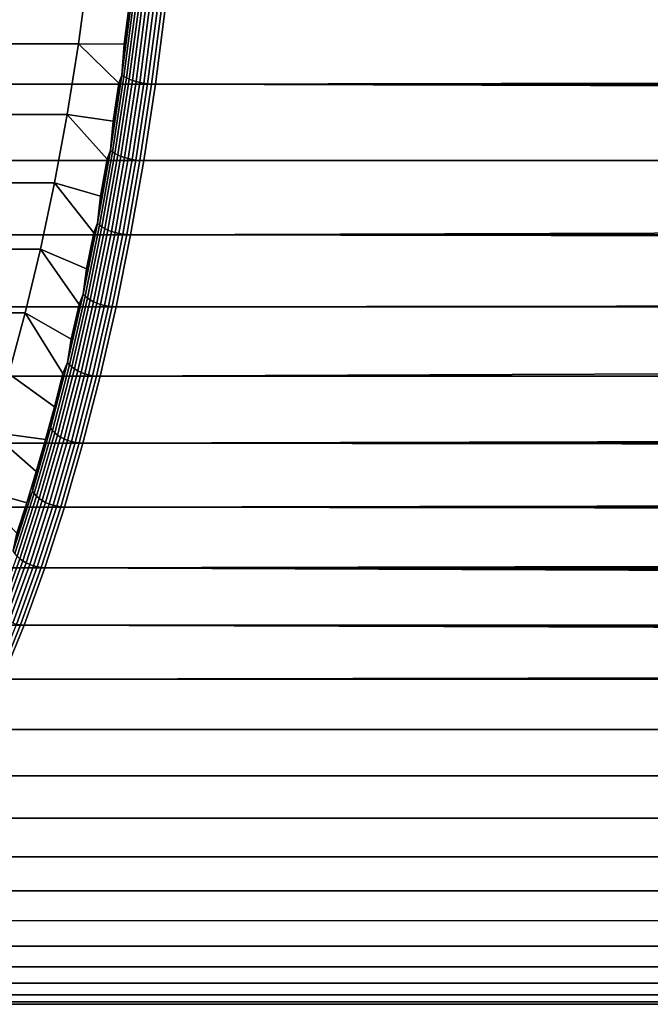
# Model space of a CAD drawing. Header units: metres. Extents: x -22 to 244, y -22 to 22.
# Tile 120 of 154: x 114.34 to 121.11, y -16 to -5.43. Entities that reach past the tile are written whole.
import ezdxf

# ---------------------------------------------------------------- set-up
doc = ezdxf.new("R2010")
doc.units = ezdxf.units.M
doc.layers.add('solid_10_151_023_XXX', color=7, linetype='CONTINUOUS')

msp = doc.modelspace()

# ---------------------------------------------------------------- linework, layer by layer
at = {"layer": 'solid_10_151_023_XXX'}
for points in [[(115.077484, -4.912882, 157.995056), (114.97197, -5.689437, 158.284958), (113.891357, -5.68918, 157.891541), (113.996841, -4.912883, 157.60173)], [(115.46489, -5.694771, 156.930679), (114.97197, -5.689437, 158.284958), (115.077484, -4.912882, 157.995056), (115.518478, -5.274545, 156.783432)], [(232.921371, -6.122859, 230.981873), (232.81192, -5.28444, 231.282608), (105.577545, -5.284465, 184.973083), (105.687012, -6.122935, 184.672318)], [(115.545906, -5.199482, 156.71701), (115.438202, -6.024468, 157.012924), (115.518478, -5.274545, 156.783432)], [(115.567986, -5.21331, 156.682983), (115.459991, -6.04049, 156.979706), (115.438202, -6.024468, 157.012924), (115.545906, -5.199482, 156.71701)], [(115.438202, -6.024468, 157.012924), (115.46489, -5.694771, 156.930679), (115.518478, -5.274545, 156.783432)], [(115.595016, -5.226568, 156.652512), (115.486755, -6.055851, 156.949982), (115.459991, -6.04049, 156.979706), (115.567986, -5.21331, 156.682983)], [(115.626465, -5.238986, 156.62619), (115.517937, -6.07024, 156.924362), (115.486755, -6.055851, 156.949982), (115.595016, -5.226568, 156.652512)], [(115.661682, -5.25031, 156.604568), (115.552917, -6.083361, 156.903381), (115.517937, -6.07024, 156.924362), (115.626465, -5.238986, 156.62619)], [(115.699944, -5.26031, 156.588074), (115.590973, -6.094947, 156.887466), (115.552917, -6.083361, 156.903381), (115.661682, -5.25031, 156.604568)], [(115.740471, -5.268782, 156.577072), (115.631332, -6.104763, 156.876938), (115.590973, -6.094947, 156.887466), (115.699944, -5.26031, 156.588074)], [(115.782448, -5.275552, 156.571762), (115.673164, -6.112608, 156.872009), (115.631332, -6.104763, 156.876938), (115.740471, -5.268782, 156.577072)], [(115.825005, -5.280483, 156.57225), (115.715622, -6.118321, 156.872787), (115.673164, -6.112608, 156.872009), (115.782448, -5.275552, 156.571762)], [(115.867279, -5.283474, 156.578537), (115.757835, -6.121787, 156.879242), (115.715622, -6.118321, 156.872787), (115.825005, -5.280483, 156.57225)], [(115.757835, -6.121787, 156.879242), (115.867279, -5.283474, 156.578537), (115.908012, -5.284465, 156.590347), (115.798538, -6.122935, 156.891113)], [(215.816696, -5.430064, 193.009201), (216.031616, -5.929922, 193.289444), (115.798538, -6.122935, 156.891113), (115.908012, -5.284465, 156.590347)], [(114.97197, -5.689437, 158.284958), (114.851196, -6.446716, 158.616791), (113.770515, -6.446901, 158.223557), (113.891357, -5.68918, 157.891541)], [(115.345528, -6.520787, 157.258621), (114.851196, -6.446716, 158.616791), (114.97197, -5.689437, 158.284958), (115.407219, -6.110299, 157.089111)], [(115.438202, -6.024468, 157.012924), (115.407219, -6.110299, 157.089111), (114.97197, -5.689437, 158.284958), (115.46489, -5.694771, 156.930679)], [(115.438202, -6.024468, 157.012924), (115.314842, -6.830499, 157.351852), (115.407219, -6.110299, 157.089111)], [(115.459991, -6.04049, 156.979706), (115.336304, -6.848664, 157.319519), (115.314842, -6.830499, 157.351852), (115.438202, -6.024468, 157.012924)], [(216.031616, -5.929922, 193.289444), (216.271423, -6.428708, 193.599014), (115.798538, -6.122935, 156.891113)], [(232.921371, -6.122859, 230.981873), (105.687012, -6.122935, 184.672318), (105.812386, -6.94214, 184.32785), (233.046738, -6.941964, 230.637466)], [(115.314842, -6.830499, 157.351852), (115.345528, -6.520787, 157.258621), (115.407219, -6.110299, 157.089111)], [(115.486755, -6.055851, 156.949982), (115.362747, -6.866081, 157.290665), (115.336304, -6.848664, 157.319519), (115.459991, -6.04049, 156.979706)], [(115.517937, -6.07024, 156.924362), (115.393646, -6.882394, 157.265854), (115.362747, -6.866081, 157.290665), (115.486755, -6.055851, 156.949982)], [(115.552917, -6.083361, 156.903381), (115.428352, -6.897271, 157.245621), (115.393646, -6.882394, 157.265854), (115.517937, -6.07024, 156.924362)], [(115.590973, -6.094947, 156.887466), (115.466171, -6.910408, 157.230362), (115.428352, -6.897271, 157.245621), (115.552917, -6.083361, 156.903381)], [(115.631332, -6.104763, 156.876938), (115.506325, -6.921537, 157.220383), (115.466171, -6.910408, 157.230362), (115.590973, -6.094947, 156.887466)], [(115.673164, -6.112608, 156.872009), (115.547997, -6.930431, 157.215897), (115.506325, -6.921537, 157.220383), (115.631332, -6.104763, 156.876938)], [(115.715622, -6.118321, 156.872787), (115.59034, -6.936909, 157.21698), (115.547997, -6.930431, 157.215897), (115.673164, -6.112608, 156.872009)], [(115.757835, -6.121787, 156.879242), (115.632484, -6.940839, 157.223633), (115.59034, -6.936909, 157.21698), (115.715622, -6.118321, 156.872787)], [(115.632484, -6.940839, 157.223633), (115.757835, -6.121787, 156.879242), (115.798538, -6.122935, 156.891113), (115.673164, -6.94214, 157.23558)], [(216.271423, -6.428708, 193.599014), (216.537491, -6.925035, 193.938431), (115.673164, -6.94214, 157.23558), (115.798538, -6.122935, 156.891113)], [(114.851196, -6.446716, 158.616791), (114.715561, -7.182165, 158.989426), (113.634926, -7.182149, 158.596085), (113.770515, -6.446901, 158.223557)], [(115.210228, -7.325526, 157.630341), (114.715561, -7.182165, 158.989426), (114.851196, -6.446716, 158.616791), (115.279846, -6.925971, 157.439072)], [(115.314842, -6.830499, 157.351852), (115.279846, -6.925971, 157.439072), (114.851196, -6.446716, 158.616791), (115.345528, -6.520787, 157.258621)], [(115.314842, -6.830499, 157.351852), (115.176216, -7.615039, 157.732712), (115.279846, -6.925971, 157.439072)], [(115.336304, -6.848664, 157.319519), (115.197311, -7.63529, 157.701401), (115.176216, -7.615039, 157.732712), (115.314842, -6.830499, 157.351852)], [(115.362747, -6.866081, 157.290665), (115.223404, -7.654707, 157.673508), (115.197311, -7.63529, 157.701401), (115.336304, -6.848664, 157.319519)], [(115.393646, -6.882394, 157.265854), (115.253967, -7.672894, 157.649612), (115.223404, -7.654707, 157.673508), (115.362747, -6.866081, 157.290665)], [(233.046738, -6.941964, 230.637466), (105.812386, -6.94214, 184.32785), (105.95327, -7.739502, 183.940765), (233.187607, -7.739283, 230.250412)], [(115.176216, -7.615039, 157.732712), (115.210228, -7.325526, 157.630341), (115.279846, -6.925971, 157.439072)], [(115.428352, -6.897271, 157.245621), (115.288376, -7.68948, 157.630203), (115.253967, -7.672894, 157.649612), (115.393646, -6.882394, 157.265854)], [(115.466171, -6.910408, 157.230362), (115.325928, -7.704125, 157.615677), (115.288376, -7.68948, 157.630203), (115.428352, -6.897271, 157.245621)], [(115.506325, -6.921537, 157.220383), (115.36586, -7.716533, 157.606308), (115.325928, -7.704125, 157.615677), (115.466171, -6.910408, 157.230362)], [(115.547997, -6.930431, 157.215897), (115.407349, -7.726449, 157.602325), (115.36586, -7.716533, 157.606308), (115.506325, -6.921537, 157.220383)], [(115.59034, -6.936909, 157.21698), (115.449554, -7.733671, 157.603775), (115.407349, -7.726449, 157.602325), (115.547997, -6.930431, 157.215897)], [(115.632484, -6.940839, 157.223633), (115.491623, -7.738051, 157.610657), (115.449554, -7.733671, 157.603775), (115.59034, -6.936909, 157.21698)], [(115.491623, -7.738051, 157.610657), (115.632484, -6.940839, 157.223633), (115.673164, -6.94214, 157.23558), (115.53228, -7.739502, 157.622665)], [(216.537491, -6.925035, 193.938431), (216.830994, -7.416986, 194.307785), (115.53228, -7.739502, 157.622665), (115.673164, -6.94214, 157.23558)], [(114.565529, -7.893354, 159.401642), (113.484924, -7.893168, 159.008194), (113.634926, -7.182149, 158.596085), (114.715561, -7.182165, 158.989426)], [(115.059448, -8.106334, 158.044617), (114.565529, -7.893354, 159.401642), (114.715561, -7.182165, 158.989426), (115.136749, -7.719068, 157.83223)], [(115.176216, -7.615039, 157.732712), (115.136749, -7.719068, 157.83223), (114.715561, -7.182165, 158.989426), (115.210228, -7.325526, 157.630341)], [(216.830994, -7.416986, 194.307785), (217.153076, -7.902297, 194.70668), (115.53228, -7.739502, 157.622665)], [(115.176216, -7.615039, 157.732712), (115.022766, -8.375618, 158.154312), (115.136749, -7.719068, 157.83223)], [(115.197311, -7.63529, 157.701401), (115.043457, -8.397893, 158.124115), (115.022766, -8.375618, 158.154312), (115.176216, -7.615039, 157.732712)], [(115.223404, -7.654707, 157.673508), (115.06916, -8.41925, 158.097305), (115.043457, -8.397893, 158.124115), (115.197311, -7.63529, 157.701401)], [(115.253967, -7.672894, 157.649612), (115.099358, -8.439253, 158.074417), (115.06916, -8.41925, 158.097305), (115.223404, -7.654707, 157.673508)], [(115.288376, -7.68948, 157.630203), (115.13343, -8.457495, 158.055923), (115.099358, -8.439253, 158.074417), (115.253967, -7.672894, 157.649612)], [(115.325928, -7.704125, 157.615677), (115.170685, -8.473603, 158.042206), (115.13343, -8.457495, 158.055923), (115.288376, -7.68948, 157.630203)], [(115.36586, -7.716533, 157.606308), (115.210365, -8.487249, 158.033524), (115.170685, -8.473603, 158.042206), (115.325928, -7.704125, 157.615677)], [(233.187607, -7.739283, 230.250412), (105.95327, -7.739502, 183.940765), (106.10923, -8.512513, 183.512283), (233.343582, -8.512399, 229.821884)], [(115.022766, -8.375618, 158.154312), (115.059448, -8.106334, 158.044617), (115.136749, -7.719068, 157.83223)], [(115.407349, -7.726449, 157.602325), (115.251656, -8.498156, 158.03009), (115.210365, -8.487249, 158.033524), (115.36586, -7.716533, 157.606308)], [(115.449554, -7.733671, 157.603775), (115.293716, -8.506099, 158.031937), (115.251656, -8.498156, 158.03009), (115.407349, -7.726449, 157.602325)], [(115.491623, -7.738051, 157.610657), (115.335693, -8.510918, 158.039062), (115.293716, -8.506099, 158.031937), (115.449554, -7.733671, 157.603775)], [(115.335693, -8.510918, 158.039062), (115.491623, -7.738051, 157.610657), (115.53228, -7.739502, 157.622665), (115.37632, -8.512513, 158.051147)], [(217.153076, -7.902297, 194.70668), (217.504745, -8.378399, 195.134155), (115.37632, -8.512513, 158.051147), (115.53228, -7.739502, 157.622665)], [(114.565529, -7.893354, 159.401642), (114.401619, -8.577789, 159.851974), (113.32093, -8.577957, 159.458771), (113.484924, -7.893168, 159.008194)], [(114.893646, -8.860767, 158.500137), (114.401619, -8.577789, 159.851974), (114.565529, -7.893354, 159.401642), (114.978386, -8.487032, 158.267334)], [(115.022766, -8.375618, 158.154312), (114.978386, -8.487032, 158.267334), (114.565529, -7.893354, 159.401642), (115.059448, -8.106334, 158.044617)], [(115.022766, -8.375618, 158.154312), (114.854973, -9.109845, 158.615326), (114.978386, -8.487032, 158.267334)], [(115.043457, -8.397893, 158.124115), (114.875214, -9.134072, 158.586349), (114.854973, -9.109845, 158.615326), (115.022766, -8.375618, 158.154312)], [(115.06916, -8.41925, 158.097305), (114.90049, -9.157301, 158.560715), (114.875214, -9.134072, 158.586349), (115.043457, -8.397893, 158.124115)], [(115.099358, -8.439253, 158.074417), (114.93029, -9.179058, 158.538925), (114.90049, -9.157301, 158.560715), (115.06916, -8.41925, 158.097305)], [(115.13343, -8.457495, 158.055923), (114.963997, -9.198899, 158.521439), (114.93029, -9.179058, 158.538925), (115.099358, -8.439253, 158.074417)], [(217.504745, -8.378399, 195.134155), (217.886078, -8.841574, 195.587708), (115.205788, -9.25874, 158.519684), (115.37632, -8.512513, 158.051147)], [(233.51416, -9.258832, 229.35321), (233.343582, -8.512399, 229.821884), (106.10923, -8.512513, 183.512283), (106.279762, -9.25874, 183.043732)], [(114.854973, -9.109845, 158.615326), (114.893646, -8.860767, 158.500137), (114.978386, -8.487032, 158.267334)], [(115.170685, -8.473603, 158.042206), (115.000931, -9.216419, 158.508606), (114.963997, -9.198899, 158.521439), (115.13343, -8.457495, 158.055923)], [(115.210365, -8.487249, 158.033524), (115.040337, -9.231262, 158.500687), (115.000931, -9.216419, 158.508606), (115.170685, -8.473603, 158.042206)], [(115.251656, -8.498156, 158.03009), (115.081406, -9.243125, 158.497833), (115.040337, -9.231262, 158.500687), (115.210365, -8.487249, 158.033524)], [(115.293716, -8.506099, 158.031937), (115.123314, -9.251764, 158.500137), (115.081406, -9.243125, 158.497833), (115.251656, -8.498156, 158.03009)], [(115.335693, -8.510918, 158.039062), (115.165192, -9.257006, 158.507523), (115.123314, -9.251764, 158.500137), (115.293716, -8.506099, 158.031937)], [(115.165192, -9.257006, 158.507523), (115.335693, -8.510918, 158.039062), (115.37632, -8.512513, 158.051147), (115.205788, -9.25874, 158.519684)], [(114.401619, -8.577789, 159.851974), (114.224365, -9.233225, 160.338974), (113.143715, -9.233252, 159.945663), (113.32093, -8.577957, 159.458771)], [(114.713387, -9.586293, 158.995407), (114.224365, -9.233225, 160.338974), (114.401619, -8.577789, 159.851974), (114.805298, -9.227275, 158.742889)], [(114.854973, -9.109845, 158.615326), (114.805298, -9.227275, 158.742889), (114.401619, -8.577789, 159.851974), (114.893646, -8.860767, 158.500137)], [(217.886078, -8.841574, 195.587708), (218.295547, -9.286758, 196.0625), (115.205788, -9.25874, 158.519684)], [(114.854973, -9.109845, 158.615326), (114.67337, -9.81541, 159.114288), (114.805298, -9.227275, 158.742889)], [(114.875214, -9.134072, 158.586349), (114.693123, -9.841513, 159.086639), (114.67337, -9.81541, 159.114288), (114.854973, -9.109845, 158.615326)], [(114.90049, -9.157301, 158.560715), (114.717934, -9.866541, 159.062286), (114.693123, -9.841513, 159.086639), (114.875214, -9.134072, 158.586349)], [(114.93029, -9.179058, 158.538925), (114.747299, -9.889982, 159.041687), (114.717934, -9.866541, 159.062286), (114.90049, -9.157301, 158.560715)], [(114.963997, -9.198899, 158.521439), (114.780609, -9.911361, 159.025284), (114.747299, -9.889982, 159.041687), (114.93029, -9.179058, 158.538925)], [(233.698792, -9.976074, 228.845963), (233.51416, -9.258832, 229.35321), (106.279762, -9.25874, 183.043732), (106.46434, -9.975837, 182.536621)], [(114.618019, -9.93746, 159.257416), (114.034378, -9.85743, 160.860977), (114.224365, -9.233225, 160.338974), (114.713387, -9.586293, 158.995407)], [(114.67337, -9.81541, 159.114288), (114.713387, -9.586293, 158.995407), (114.805298, -9.227275, 158.742889)], [(115.000931, -9.216419, 158.508606), (114.817192, -9.930238, 159.013412), (114.780609, -9.911361, 159.025284), (114.963997, -9.198899, 158.521439)], [(115.040337, -9.231262, 158.500687), (114.8563, -9.94623, 159.006302), (114.817192, -9.930238, 159.013412), (115.000931, -9.216419, 158.508606)], [(115.081406, -9.243125, 158.497833), (114.897141, -9.959011, 159.004105), (114.8563, -9.94623, 159.006302), (115.040337, -9.231262, 158.500687)], [(115.123314, -9.251764, 158.500137), (114.938873, -9.96832, 159.006882), (114.897141, -9.959011, 159.004105), (115.081406, -9.243125, 158.497833)], [(115.165192, -9.257006, 158.507523), (114.980644, -9.973967, 159.014542), (114.938873, -9.96832, 159.006882), (115.123314, -9.251764, 158.500137)], [(114.980644, -9.973967, 159.014542), (115.165192, -9.257006, 158.507523), (115.205788, -9.25874, 158.519684), (115.02121, -9.975837, 159.02681)], [(218.295547, -9.286758, 196.0625), (218.730789, -9.70909, 196.552505), (115.02121, -9.975837, 159.02681), (115.205788, -9.25874, 158.519684)], [(114.67337, -9.81541, 159.114288), (114.618019, -9.93746, 159.257416), (114.713387, -9.586293, 158.995407)], [(218.730789, -9.70909, 196.552505), (219.18808, -10.10369, 197.05011), (115.02121, -9.975837, 159.02681)], [(114.67337, -9.81541, 159.114288), (114.478516, -10.49009, 159.649643), (114.618019, -9.93746, 159.257416)], [(114.693123, -9.841513, 159.086639), (114.497749, -10.517988, 159.623428), (114.478516, -10.49009, 159.649643), (114.67337, -9.81541, 159.114288)], [(114.417191, -10.61521, 159.809204), (113.832306, -10.448241, 161.416153), (114.034378, -9.85743, 160.860977), (114.519264, -10.28051, 159.528748)], [(114.618019, -9.93746, 159.257416), (114.519264, -10.28051, 159.528748), (114.034378, -9.85743, 160.860977)], [(114.717934, -9.866541, 159.062286), (114.522064, -10.544736, 159.600433), (114.497749, -10.517988, 159.623428), (114.693123, -9.841513, 159.086639)], [(114.747299, -9.889982, 159.041687), (114.550964, -10.56979, 159.581116), (114.522064, -10.544736, 159.600433), (114.717934, -9.866541, 159.062286)], [(114.780609, -9.911361, 159.025284), (114.583847, -10.592637, 159.565872), (114.550964, -10.56979, 159.581116), (114.747299, -9.889982, 159.041687)], [(114.817192, -9.930238, 159.013412), (114.620064, -10.612812, 159.555023), (114.583847, -10.592637, 159.565872), (114.780609, -9.911361, 159.025284)], [(114.8563, -9.94623, 159.006302), (114.658852, -10.629904, 159.548798), (114.620064, -10.612812, 159.555023), (114.817192, -9.930238, 159.013412)], [(233.89682, -10.661754, 228.301865), (233.698792, -9.976074, 228.845963), (106.46434, -9.975837, 182.536621), (106.662384, -10.661546, 181.992508)], [(114.478516, -10.49009, 159.649643), (114.519264, -10.28051, 159.528748), (114.618019, -9.93746, 159.257416)], [(114.897141, -9.959011, 159.004105), (114.699432, -10.643563, 159.547302), (114.658852, -10.629904, 159.548798), (114.8563, -9.94623, 159.006302)], [(114.938873, -9.96832, 159.006882), (114.740982, -10.653512, 159.550568), (114.699432, -10.643563, 159.547302), (114.897141, -9.959011, 159.004105)], [(114.980644, -9.973967, 159.014542), (114.782646, -10.659547, 159.558548), (114.740982, -10.653512, 159.550568), (114.938873, -9.96832, 159.006882)], [(114.782646, -10.659547, 159.558548), (114.980644, -9.973967, 159.014542), (115.02121, -9.975837, 159.02681), (114.823166, -10.661546, 159.570923)], [(219.18808, -10.10369, 197.05011), (219.663025, -10.466637, 197.54715), (114.823166, -10.661546, 159.570923), (115.02121, -9.975837, 159.02681)], [(114.478516, -10.49009, 159.649643), (114.417191, -10.61521, 159.809204), (114.519264, -10.28051, 159.528748)], [(114.417191, -10.61521, 159.809204), (114.31189, -10.941236, 160.098511), (113.832306, -10.448241, 161.416153)], [(114.478516, -10.49009, 159.649643), (114.271027, -11.131766, 160.219711), (114.417191, -10.61521, 159.809204)], [(114.497749, -10.517988, 159.623428), (114.289711, -11.16137, 160.195007), (114.271027, -11.131766, 160.219711), (114.478516, -10.49009, 159.649643)], [(114.522064, -10.544736, 159.600433), (114.313499, -11.189754, 160.173462), (114.289711, -11.16137, 160.195007), (114.497749, -10.517988, 159.623428)], [(114.550964, -10.56979, 159.581116), (114.341896, -11.21634, 160.155502), (114.313499, -11.189754, 160.173462), (114.522064, -10.544736, 159.600433)], [(219.663025, -10.466637, 197.54715), (220.151443, -10.795468, 198.036087), (114.823166, -10.661546, 159.570923)], [(234.107681, -11.313817, 227.722549), (233.89682, -10.661754, 228.301865), (106.662384, -10.661546, 181.992508), (106.87326, -11.313708, 181.413116)], [(114.271027, -11.131766, 160.219711), (114.31189, -10.941236, 160.098511), (114.417191, -10.61521, 159.809204)], [(114.583847, -10.592637, 159.565872), (114.374336, -11.240585, 160.14151), (114.341896, -11.21634, 160.155502), (114.550964, -10.56979, 159.581116)], [(114.620064, -10.612812, 159.555023), (114.410149, -11.261994, 160.13176), (114.374336, -11.240585, 160.14151), (114.583847, -10.592637, 159.565872)], [(114.658852, -10.629904, 159.548798), (114.448601, -11.280131, 160.126465), (114.410149, -11.261994, 160.13176), (114.620064, -10.612812, 159.555023)], [(114.699432, -10.643563, 159.547302), (114.488914, -11.294626, 160.125702), (114.448601, -11.280131, 160.126465), (114.658852, -10.629904, 159.548798)], [(114.740982, -10.653512, 159.550568), (114.530266, -11.305183, 160.129517), (114.488914, -11.294626, 160.125702), (114.699432, -10.643563, 159.547302)], [(114.782646, -10.659547, 159.558548), (114.571808, -11.311588, 160.137833), (114.530266, -11.305183, 160.129517), (114.740982, -10.653512, 159.550568)], [(114.571808, -11.311588, 160.137833), (114.782646, -10.659547, 159.558548), (114.823166, -10.661546, 159.570923), (114.612289, -11.313708, 160.150299)], [(220.151443, -10.795468, 198.036087), (220.648102, -11.088285, 198.508972), (114.612289, -11.313708, 160.150299), (114.823166, -10.661546, 159.570923)], [(220.648102, -11.088285, 198.508972), (221.145874, -11.343509, 198.957153), (114.612289, -11.313708, 160.150299)], [(114.341896, -11.21634, 160.155502), (114.120766, -11.8276, 160.763062), (114.092888, -11.799565, 160.779587), (114.313499, -11.189754, 160.173462)], [(114.374336, -11.240585, 160.14151), (114.152725, -11.853166, 160.750381), (114.120766, -11.8276, 160.763062), (114.341896, -11.21634, 160.155502)], [(114.410149, -11.261994, 160.13176), (114.18811, -11.875742, 160.741791), (114.152725, -11.853166, 160.750381), (114.374336, -11.240585, 160.14151)], [(114.448601, -11.280131, 160.126465), (114.226212, -11.894868, 160.737473), (114.18811, -11.875742, 160.741791), (114.410149, -11.261994, 160.13176)], [(114.488914, -11.294626, 160.125702), (114.266235, -11.910152, 160.737503), (114.226212, -11.894868, 160.737473), (114.448601, -11.280131, 160.126465)], [(114.530266, -11.305183, 160.129517), (114.307381, -11.921286, 160.741898), (114.266235, -11.910152, 160.737503), (114.488914, -11.294626, 160.125702)], [(114.571808, -11.311588, 160.137833), (114.348793, -11.928039, 160.750549), (114.307381, -11.921286, 160.741898), (114.530266, -11.305183, 160.129517)], [(234.330734, -11.930378, 227.109711), (234.107681, -11.313817, 227.722549), (106.87326, -11.313708, 181.413116), (107.096313, -11.930275, 180.800293)], [(114.348793, -11.928039, 160.750549), (114.571808, -11.311588, 160.137833), (114.612289, -11.313708, 160.150299), (114.389236, -11.930275, 160.763138)], [(222.124268, -11.745095, 199.758743), (222.600937, -11.897101, 200.109589), (114.389236, -11.930275, 160.763138), (114.612289, -11.313708, 160.150299)], [(221.638748, -11.561559, 199.37442), (222.124268, -11.745095, 199.758743), (114.612289, -11.313708, 160.150299)], [(221.145874, -11.343509, 198.957153), (221.638748, -11.561559, 199.37442), (114.612289, -11.313708, 160.150299)], [(234.565262, -12.509412, 226.465332), (234.330734, -11.930378, 227.109711), (107.096313, -11.930275, 180.800293), (107.330841, -12.509304, 180.15593)], [(114.348793, -11.928039, 160.750549), (114.114311, -12.506959, 161.394775), (114.073029, -12.499878, 161.385757), (114.307381, -11.921286, 160.741898)], [(114.114311, -12.506959, 161.394775), (114.348793, -11.928039, 160.750549), (114.389236, -11.930275, 160.763138), (114.154709, -12.509304, 161.407501)], [(224.846863, -12.280803, 201.398193), (225.277435, -12.297812, 201.576614), (114.154709, -12.509304, 161.407501), (114.389236, -11.930275, 160.763138)], [(222.600937, -11.897101, 200.109589), (223.067719, -12.020451, 200.42717), (114.389236, -11.930275, 160.763138)], [(224.412537, -12.246155, 201.196106), (224.846863, -12.280803, 201.398193), (114.389236, -11.930275, 160.763138)], [(223.972534, -12.192526, 200.968445), (224.412537, -12.246155, 201.196106), (114.389236, -11.930275, 160.763138)], [(223.524765, -12.118064, 200.712891), (223.972534, -12.192526, 200.968445), (114.389236, -11.930275, 160.763138)], [(223.067719, -12.020451, 200.42717), (223.524765, -12.118064, 200.712891), (114.389236, -11.930275, 160.763138)], [(225.277435, -12.297812, 201.576614), (225.706558, -12.298071, 201.733124), (114.154709, -12.509304, 161.407501)], [(225.706558, -12.298071, 201.733124), (241.389053, -12.509411, 207.717148), (114.154709, -12.509304, 161.407501)], [(234.810516, -13.049059, 225.791504), (234.565262, -12.509412, 226.465332), (107.330841, -12.509304, 180.15593), (107.576103, -13.048974, 179.482086)], [(241.143799, -13.049058, 208.390976), (113.909454, -13.048974, 162.081345), (114.154709, -12.509304, 161.407501), (241.389053, -12.509411, 207.717148)], [(235.06575, -13.547657, 225.090286), (234.810516, -13.049059, 225.791504), (107.576103, -13.048974, 179.482086), (107.831322, -13.547587, 178.780853)], [(240.888565, -13.547657, 209.092194), (113.654228, -13.547587, 162.782562), (113.909454, -13.048974, 162.081345), (241.143799, -13.049058, 208.390976)], [(235.330124, -14.003634, 224.363892), (235.06575, -13.547657, 225.090286), (107.831322, -13.547587, 178.780853), (108.095711, -14.003574, 178.054474)], [(240.624191, -14.003633, 209.818588), (113.389839, -14.003574, 163.508957), (113.654228, -13.547587, 162.782562), (240.888565, -13.547657, 209.092194)], [(235.602844, -14.415548, 223.614624), (235.330124, -14.003634, 224.363892), (108.095711, -14.003574, 178.054474), (108.368423, -14.415502, 177.305191)], [(240.351471, -14.415548, 210.567856), (113.117126, -14.415502, 164.25824), (113.389839, -14.003574, 163.508957), (240.624191, -14.003633, 209.818588)], [(235.883026, -14.782108, 222.844833), (235.602844, -14.415548, 223.614624), (108.368423, -14.415502, 177.305191), (108.648605, -14.782073, 176.535385)], [(240.071289, -14.782108, 211.337646), (112.836945, -14.782073, 165.02803), (113.117126, -14.415502, 164.25824), (240.351471, -14.415548, 210.567856)], [(236.169785, -15.10216, 222.056946), (235.883026, -14.782108, 222.844833), (108.648605, -14.782073, 176.535385), (108.935379, -15.102134, 175.747482)], [(239.784531, -15.10216, 212.125534), (112.550171, -15.102134, 165.815948), (112.836945, -14.782073, 165.02803), (240.071289, -14.782108, 211.337646)], [(236.46225, -15.374696, 221.253418), (236.169785, -15.10216, 222.056946), (108.935379, -15.102134, 175.747482), (109.227844, -15.374677, 174.943954)], [(239.492065, -15.374696, 212.929062), (112.257706, -15.374677, 166.619476), (112.550171, -15.102134, 165.815948), (239.784531, -15.10216, 212.125534)], [(236.75946, -15.598859, 220.436813), (236.46225, -15.374696, 221.253418), (109.227844, -15.374677, 174.943954), (109.52507, -15.598846, 174.127335)], [(239.194839, -15.598858, 213.745667), (111.96048, -15.598846, 167.436096), (112.257706, -15.374677, 166.619476), (239.492065, -15.374696, 212.929062)], [(237.060516, -15.773943, 219.60968), (236.75946, -15.598859, 220.436813), (109.52507, -15.598846, 174.127335), (109.826126, -15.773936, 173.300186)], [(239.194839, -15.598858, 213.745667), (238.893784, -15.773943, 214.572815), (111.659424, -15.773936, 168.263245), (111.96048, -15.598846, 167.436096)], [(237.364456, -15.899399, 218.774612), (237.060516, -15.773943, 219.60968), (109.826126, -15.773936, 173.300186), (110.130066, -15.899395, 172.465103)], [(238.893784, -15.773943, 214.572815), (238.589859, -15.899398, 215.407867), (111.355484, -15.899395, 169.098312), (111.659424, -15.773936, 168.263245)], [(237.670319, -15.97483, 217.93425), (237.364456, -15.899399, 218.774612), (110.130066, -15.899395, 172.465103), (110.435944, -15.974829, 171.624741)], [(238.589859, -15.899398, 215.407867), (238.283981, -15.97483, 216.24823), (111.049614, -15.974829, 169.93869), (111.355484, -15.899395, 169.098312)], [(237.977158, -16, 217.091248), (237.670319, -15.97483, 217.93425), (110.435944, -15.974829, 171.624741), (110.742775, -16, 170.781708)], [(238.283981, -15.97483, 216.24823), (237.977158, -16, 217.091248), (110.742775, -16, 170.781708), (111.049614, -15.974829, 169.93869)]]:
    msp.add_3dface(points, dxfattribs=at)

doc.saveas('drawing.dxf')
